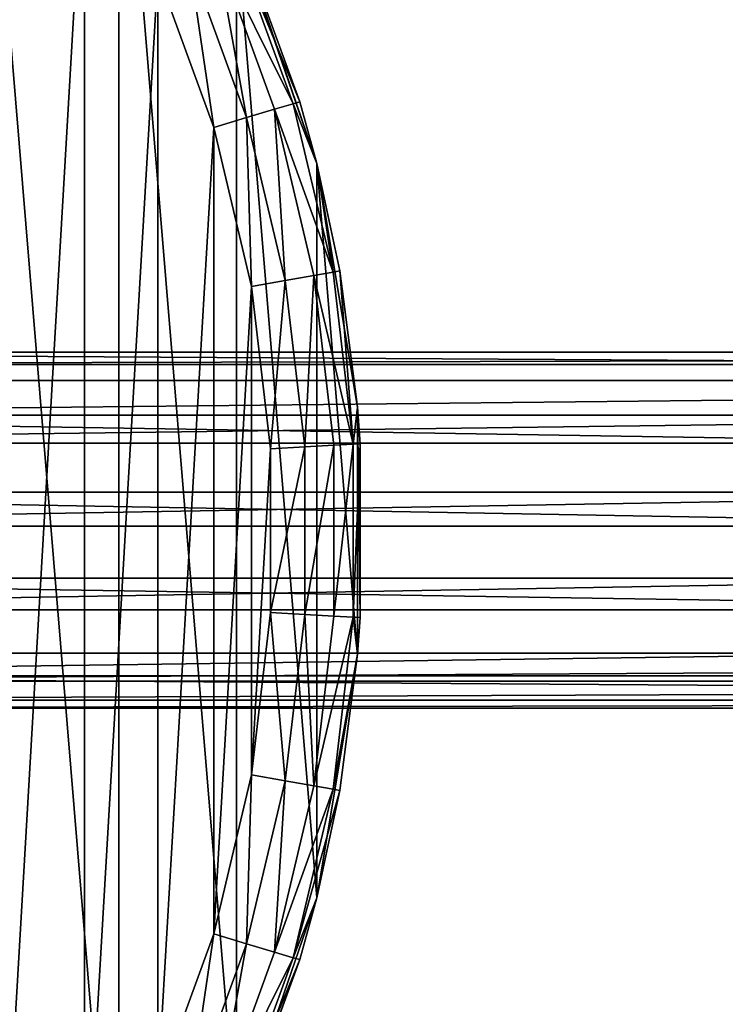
# Model space of a CAD drawing. Header units: millimetres. Extents: x 0 to 1220, y 0 to 506.
# Tile 154 of 256: x 607 to 631, y 308 to 341. Entities that reach past the tile are written whole.
import ezdxf

# ---------------------------------------------------------------- set-up
doc = ezdxf.new("R2010")
doc.units = ezdxf.units.MM
doc.header["$LTSCALE"] = 25.4
doc.layers.get('0').update_dxf_attribs({"true_color": 0xff5454})

# ---------------------------------------------------------------- blocks, each defined once
blk = doc.blocks.new('TWIG-VI-9138.STL')
at = {"color": 0}
mesh = blk.add_polyface(dxfattribs=at)
corners = [(-53.099, 326.541, 727.286), (-54.459, 342.944, 727.286), (-54.459, 334.686, 727.286), (-53.099, 351.09, 727.286), (-50.418, 318.731, 727.286), (-50.418, 358.9, 727.286), (-46.488, 311.468, 727.286), (-46.488, 366.163, 727.286), (-41.416, 304.951, 727.286), (-41.416, 372.679, 727.286), (-35.34, 299.358, 727.286), (-35.34, 378.272, 727.286), (-28.427, 294.842, 727.286), (-28.427, 382.789, 727.286), (-20.864, 291.525, 727.286), (-20.864, 386.106, 727.286), (-12.859, 289.497, 727.286), (-12.859, 388.133, 727.286), (-4.629, 288.815, 727.286), (-4.629, 388.815, 727.286), (3.6, 289.497, 727.286), (3.6, 388.133, 727.286), (11.606, 291.525, 727.286), (11.606, 386.106, 727.286), (19.168, 294.842, 727.286), (19.168, 382.789, 727.286), (26.081, 299.358, 727.286), (26.081, 378.272, 727.286), (32.157, 304.951, 727.286), (32.157, 372.679, 727.286), (37.229, 311.468, 727.286), (37.229, 366.163, 727.286), (41.159, 318.731, 727.286), (41.159, 358.9, 727.286), (43.841, 326.541, 727.286), (43.841, 351.09, 727.286), (45.2, 334.686, 727.286), (45.2, 342.944, 727.286)]
mesh.append_faces([[corners[k] for k in face] for face in [(0, 1, 2), (35, 36, 37)]], dxfattribs={"vtx0": -1, "color": 0})
mesh.append_faces([[corners[k] for k in face] for face in [(1, 0, 3), (3, 4, 5), (5, 6, 7), (7, 8, 9), (9, 10, 11), (11, 12, 13), (13, 14, 15), (15, 16, 17), (17, 18, 19), (19, 20, 21), (21, 22, 23), (23, 24, 25), (25, 26, 27), (27, 28, 29), (29, 30, 31), (31, 32, 33), (33, 34, 35)]], dxfattribs={"vtx0": -1, "vtx1": -1, "color": 0})
mesh.append_faces([[corners[k] for k in face] for face in [(3, 0, 4), (5, 4, 6), (7, 6, 8), (9, 8, 10), (11, 10, 12), (13, 12, 14), (15, 14, 16), (17, 16, 18), (19, 18, 20), (21, 20, 22), (23, 22, 24), (25, 24, 26), (27, 26, 28), (29, 28, 30), (31, 30, 32), (33, 32, 34), (35, 34, 36)]], dxfattribs={"vtx0": -1, "vtx2": -1, "color": 0})
mesh = blk.add_polyface(dxfattribs=at)
corners = [(-50.915, 346.977, 702.736), (-51.55, 336.083, 702.736), (-51.55, 341.548, 702.736), (-50.915, 330.654, 702.736), (-49.655, 352.295, 702.736), (-49.655, 325.336, 702.736), (-47.786, 357.431, 702.736), (-47.786, 320.2, 702.736), (-45.333, 362.315, 702.736), (-45.333, 315.315, 702.736), (-42.329, 366.882, 702.736), (-42.329, 310.749, 702.736), (-38.816, 371.069, 702.736), (-38.816, 306.562, 702.736), (-34.84, 374.819, 702.736), (-34.84, 302.811, 702.736), (-30.456, 378.083, 702.736), (-30.456, 299.547, 702.736), (-25.723, 380.816, 702.736), (-25.723, 296.815, 702.736), (-20.704, 382.981, 702.736), (-20.704, 294.65, 702.736), (-15.468, 384.548, 702.736), (-15.468, 293.082, 702.736), (-10.086, 385.498, 702.736), (-10.086, 292.133, 702.736), (-4.629, 385.815, 702.736), (-4.629, 291.815, 702.736), (0.827, 385.498, 702.736), (0.827, 292.133, 702.736), (6.21, 384.548, 702.736), (6.21, 293.082, 702.736), (11.446, 382.981, 702.736), (11.446, 294.65, 702.736), (16.464, 380.816, 702.736), (16.464, 296.815, 702.736), (21.197, 378.083, 702.736), (21.197, 299.547, 702.736), (25.582, 374.819, 702.736), (25.582, 302.811, 702.736), (29.557, 371.069, 702.736), (29.557, 306.562, 702.736), (33.07, 366.882, 702.736), (33.07, 310.749, 702.736), (36.074, 362.315, 702.736), (36.074, 315.315, 702.736), (38.527, 357.431, 702.736), (38.527, 320.2, 702.736), (40.396, 352.295, 702.736), (40.396, 325.336, 702.736), (41.657, 346.977, 702.736), (41.657, 330.654, 702.736), (42.291, 341.548, 702.736), (42.291, 336.083, 702.736)]
mesh.append_faces([[corners[k] for k in face] for face in [(0, 1, 2), (51, 52, 53)]], dxfattribs={"vtx0": -1, "color": 0})
mesh.append_faces([[corners[k] for k in face] for face in [(1, 0, 3), (3, 4, 5), (5, 6, 7), (7, 8, 9), (9, 10, 11), (11, 12, 13), (13, 14, 15), (15, 16, 17), (17, 18, 19), (19, 20, 21), (21, 22, 23), (23, 24, 25), (25, 26, 27), (27, 28, 29), (29, 30, 31), (31, 32, 33), (33, 34, 35), (35, 36, 37), (37, 38, 39), (39, 40, 41), (41, 42, 43), (43, 44, 45), (45, 46, 47), (47, 48, 49), (49, 50, 51)]], dxfattribs={"vtx0": -1, "vtx1": -1, "color": 0})
mesh.append_faces([[corners[k] for k in face] for face in [(3, 0, 4), (5, 4, 6), (7, 6, 8), (9, 8, 10), (11, 10, 12), (13, 12, 14), (15, 14, 16), (17, 16, 18), (19, 18, 20), (21, 20, 22), (23, 22, 24), (25, 24, 26), (27, 26, 28), (29, 28, 30), (31, 30, 32), (33, 32, 34), (35, 34, 36), (37, 36, 38), (39, 38, 40), (41, 40, 42), (43, 42, 44), (45, 44, 46), (47, 46, 48), (49, 48, 50), (51, 50, 52)]], dxfattribs={"vtx0": -1, "vtx2": -1, "color": 0})
mesh = blk.add_polyface(dxfattribs=at)
corners = [(41.159, 358.9, 727.286), (43.841, 351.09, 727.286), (41.281, 358.619, 705.736)]
mesh.append_faces([[corners[k] for k in face] for face in [(0, 1, 2)]], dxfattribs={"color": 0})
mesh = blk.add_polyface(dxfattribs=at)
corners = [(40.475, 358.271, 703.615), (43.051, 353.09, 704.588), (42.428, 352.904, 703.615), (41.072, 358.529, 704.588)]
mesh.append_faces([[corners[k] for k in face] for face in [(0, 1, 2), (1, 0, 3)]], dxfattribs={"vtx0": -1, "color": 0})
mesh = blk.add_polyface(dxfattribs=at)
corners = [(41.072, 358.529, 704.588), (43.27, 353.156, 705.736), (43.051, 353.09, 704.588), (41.281, 358.619, 705.736)]
mesh.append_faces([[corners[k] for k in face] for face in [(0, 1, 2), (1, 0, 3)]], dxfattribs={"vtx0": -1, "color": 0})
mesh = blk.add_polyface(dxfattribs=at)
corners = [(41.281, 358.619, 705.736), (43.841, 351.09, 727.286), (43.27, 353.156, 705.736)]
mesh.append_faces([[corners[k] for k in face] for face in [(0, 1, 2)]], dxfattribs={"color": 0})
mesh = blk.add_polyface(dxfattribs=at)
corners = [(40.475, 358.271, 703.615), (41.496, 352.624, 702.964), (39.581, 357.886, 702.964), (42.428, 352.904, 703.615)]
mesh.append_faces([[corners[k] for k in face] for face in [(0, 1, 2), (1, 0, 3)]], dxfattribs={"vtx0": -1, "color": 0})
mesh = blk.add_polyface(dxfattribs=at)
corners = [(39.581, 357.886, 702.964), (40.396, 352.295, 702.736), (38.527, 357.431, 702.736), (41.496, 352.624, 702.964)]
mesh.append_faces([[corners[k] for k in face] for face in [(0, 1, 2), (1, 0, 3)]], dxfattribs={"vtx0": -1, "color": 0})
mesh = blk.add_polyface(dxfattribs=at)
corners = [(42.428, 352.904, 703.615), (42.787, 347.176, 702.964), (41.496, 352.624, 702.964), (43.746, 347.345, 703.615)]
mesh.append_faces([[corners[k] for k in face] for face in [(0, 1, 2), (1, 0, 3)]], dxfattribs={"vtx0": -1, "color": 0})
mesh = blk.add_polyface(dxfattribs=at)
corners = [(42.428, 352.904, 703.615), (44.386, 347.458, 704.588), (43.746, 347.345, 703.615), (43.051, 353.09, 704.588)]
mesh.append_faces([[corners[k] for k in face] for face in [(0, 1, 2), (1, 0, 3)]], dxfattribs={"vtx0": -1, "color": 0})
mesh = blk.add_polyface(dxfattribs=at)
corners = [(43.27, 353.156, 705.736), (43.841, 351.09, 705.736), (43.051, 353.09, 704.588)]
mesh.append_faces([[corners[k] for k in face] for face in [(0, 1, 2)]], dxfattribs={"color": 0})
mesh = blk.add_polyface(dxfattribs=at)
corners = [(43.051, 353.09, 704.588), (43.841, 351.09, 705.736), (44.386, 347.458, 704.588)]
mesh.append_faces([[corners[k] for k in face] for face in [(0, 1, 2)]], dxfattribs={"color": 0})
mesh = blk.add_polyface(dxfattribs=at)
corners = [(43.27, 353.156, 705.736), (43.841, 351.09, 727.286), (43.841, 351.09, 705.736)]
mesh.append_faces([[corners[k] for k in face] for face in [(0, 1, 2)]], dxfattribs={"color": 0})
mesh = blk.add_polyface(dxfattribs=at)
corners = [(41.496, 352.624, 702.964), (41.657, 346.977, 702.736), (40.396, 352.295, 702.736), (42.787, 347.176, 702.964)]
mesh.append_faces([[corners[k] for k in face] for face in [(0, 1, 2), (1, 0, 3)]], dxfattribs={"vtx0": -1, "color": 0})
mesh = blk.add_polyface(dxfattribs=at)
corners = [(43.841, 351.09, 727.286), (44.611, 347.498, 705.736), (43.841, 351.09, 705.736)]
mesh.append_faces([[corners[k] for k in face] for face in [(0, 1, 2)]], dxfattribs={"color": 0})
mesh = blk.add_polyface(dxfattribs=at)
corners = [(43.841, 351.09, 727.286), (45.2, 342.944, 727.286), (44.611, 347.498, 705.736)]
mesh.append_faces([[corners[k] for k in face] for face in [(0, 1, 2)]], dxfattribs={"color": 0})
mesh = blk.add_polyface(dxfattribs=at)
corners = [(43.841, 351.09, 705.736), (44.611, 347.498, 705.736), (44.386, 347.458, 704.588)]
mesh.append_faces([[corners[k] for k in face] for face in [(0, 1, 2)]], dxfattribs={"color": 0})
mesh = blk.add_polyface(dxfattribs=at)
corners = [(43.746, 347.345, 703.615), (43.437, 341.615, 702.964), (42.787, 347.176, 702.964), (44.409, 341.672, 703.615)]
mesh.append_faces([[corners[k] for k in face] for face in [(0, 1, 2), (1, 0, 3)]], dxfattribs={"vtx0": -1, "color": 0})
mesh = blk.add_polyface(dxfattribs=at)
corners = [(43.746, 347.345, 703.615), (45.058, 341.709, 704.588), (44.409, 341.672, 703.615), (44.386, 347.458, 704.588)]
mesh.append_faces([[corners[k] for k in face] for face in [(0, 1, 2), (1, 0, 3)]], dxfattribs={"vtx0": -1, "color": 0})
mesh = blk.add_polyface(dxfattribs=at)
corners = [(44.611, 347.498, 705.736), (45.058, 341.709, 704.588), (44.386, 347.458, 704.588)]
mesh.append_faces([[corners[k] for k in face] for face in [(0, 1, 2)]], dxfattribs={"color": 0})
mesh = blk.add_polyface(dxfattribs=at)
corners = [(44.611, 347.498, 705.736), (45.2, 342.944, 727.286), (45.2, 342.944, 705.736)]
mesh.append_faces([[corners[k] for k in face] for face in [(0, 1, 2)]], dxfattribs={"color": 0})
mesh = blk.add_polyface(dxfattribs=at)
corners = [(44.611, 347.498, 705.736), (45.2, 342.944, 705.736), (45.058, 341.709, 704.588)]
mesh.append_faces([[corners[k] for k in face] for face in [(0, 1, 2)]], dxfattribs={"color": 0})
mesh = blk.add_polyface(dxfattribs=at)
corners = [(42.787, 347.176, 702.964), (42.291, 341.548, 702.736), (41.657, 346.977, 702.736), (43.437, 341.615, 702.964)]
mesh.append_faces([[corners[k] for k in face] for face in [(0, 1, 2), (1, 0, 3)]], dxfattribs={"vtx0": -1, "color": 0})
mesh = blk.add_polyface(dxfattribs=at)
corners = [(10.371, 344.788, 327.64), (170.371, 343.84, 324.929), (10.371, 343.84, 324.929), (170.371, 344.788, 327.64)]
mesh.append_faces([[corners[k] for k in face] for face in [(0, 1, 2), (1, 0, 3)]], dxfattribs={"vtx0": -1, "color": 0})
mesh = blk.add_polyface(dxfattribs=at)
corners = [(10.371, 344.368, 330.481), (170.371, 344.788, 327.64), (10.371, 344.788, 327.64), (170.371, 344.368, 330.481)]
mesh.append_faces([[corners[k] for k in face] for face in [(0, 1, 2), (1, 0, 3)]], dxfattribs={"vtx0": -1, "color": 0})
mesh = blk.add_polyface(dxfattribs=at)
corners = [(10.371, 342.676, 332.801), (170.371, 344.368, 330.481), (10.371, 344.368, 330.481), (170.371, 342.676, 332.801)]
mesh.append_faces([[corners[k] for k in face] for face in [(0, 1, 2), (1, 0, 3)]], dxfattribs={"vtx0": -1, "color": 0})
mesh = blk.add_polyface(dxfattribs=at)
corners = [(170.371, 343.84, 324.929), (10.371, 341.741, 322.97), (10.371, 343.84, 324.929), (170.371, 341.741, 322.97)]
mesh.append_faces([[corners[k] for k in face] for face in [(0, 1, 2), (1, 0, 3)]], dxfattribs={"vtx0": -1, "color": 0})
mesh = blk.add_polyface(dxfattribs=at)
corners = [(170.371, 340.099, 334.069), (10.371, 342.676, 332.801), (10.371, 340.099, 334.069), (170.371, 342.676, 332.801)]
mesh.append_faces([[corners[k] for k in face] for face in [(0, 1, 2), (1, 0, 3)]], dxfattribs={"vtx0": -1, "color": 0})
mesh = blk.add_polyface(dxfattribs=at)
corners = [(45.2, 342.944, 705.736), (45.286, 341.723, 705.736), (45.058, 341.709, 704.588)]
mesh.append_faces([[corners[k] for k in face] for face in [(0, 1, 2)]], dxfattribs={"color": 0})
mesh = blk.add_polyface(dxfattribs=at)
corners = [(45.286, 335.908, 705.736), (45.2, 342.944, 727.286), (45.2, 334.686, 727.286), (45.286, 341.723, 705.736)]
mesh.append_faces([[corners[k] for k in face] for face in [(0, 1, 2), (1, 0, 3)]], dxfattribs={"vtx0": -1, "color": 0})
mesh = blk.add_polyface(dxfattribs=at)
corners = [(45.2, 342.944, 727.286), (45.286, 341.723, 705.736), (45.2, 342.944, 705.736)]
mesh.append_faces([[corners[k] for k in face] for face in [(0, 1, 2)]], dxfattribs={"color": 0})
mesh = blk.add_polyface(dxfattribs=at)
corners = [(170.371, 341.741, 322.97), (10.371, 338.972, 322.21), (10.371, 341.741, 322.97), (170.371, 338.972, 322.21)]
mesh.append_faces([[corners[k] for k in face] for face in [(0, 1, 2), (1, 0, 3)]], dxfattribs={"vtx0": -1, "color": 0})
mesh = blk.add_polyface(dxfattribs=at)
corners = [(44.409, 335.959, 703.615), (45.058, 341.709, 704.588), (45.058, 335.921, 704.588), (44.409, 341.672, 703.615)]
mesh.append_faces([[corners[k] for k in face] for face in [(0, 1, 2), (1, 0, 3)]], dxfattribs={"vtx0": -1, "color": 0})
mesh = blk.add_polyface(dxfattribs=at)
corners = [(45.058, 335.921, 704.588), (45.286, 341.723, 705.736), (45.286, 335.908, 705.736), (45.058, 341.709, 704.588)]
mesh.append_faces([[corners[k] for k in face] for face in [(0, 1, 2), (1, 0, 3)]], dxfattribs={"vtx0": -1, "color": 0})
mesh = blk.add_polyface(dxfattribs=at)
corners = [(43.437, 341.615, 702.964), (42.291, 336.083, 702.736), (42.291, 341.548, 702.736), (43.437, 336.016, 702.964)]
mesh.append_faces([[corners[k] for k in face] for face in [(0, 1, 2), (1, 0, 3)]], dxfattribs={"vtx0": -1, "color": 0})
mesh = blk.add_polyface(dxfattribs=at)
corners = [(44.409, 341.672, 703.615), (43.437, 336.016, 702.964), (43.437, 341.615, 702.964), (44.409, 335.959, 703.615)]
mesh.append_faces([[corners[k] for k in face] for face in [(0, 1, 2), (1, 0, 3)]], dxfattribs={"vtx0": -1, "color": 0})
mesh = blk.add_polyface(dxfattribs=at)
corners = [(170.371, 337.228, 333.994), (10.371, 340.099, 334.069), (10.371, 337.228, 333.994), (170.371, 340.099, 334.069)]
mesh.append_faces([[corners[k] for k in face] for face in [(0, 1, 2), (1, 0, 3)]], dxfattribs={"vtx0": -1, "color": 0})
mesh = blk.add_polyface(dxfattribs=at)
corners = [(170.371, 338.972, 322.21), (10.371, 336.166, 322.825), (10.371, 338.972, 322.21), (170.371, 336.166, 322.825)]
mesh.append_faces([[corners[k] for k in face] for face in [(0, 1, 2), (1, 0, 3)]], dxfattribs={"vtx0": -1, "color": 0})
mesh = blk.add_polyface(dxfattribs=at)
corners = [(170.371, 334.721, 332.594), (10.371, 337.228, 333.994), (10.371, 334.721, 332.594), (170.371, 337.228, 333.994)]
mesh.append_faces([[corners[k] for k in face] for face in [(0, 1, 2), (1, 0, 3)]], dxfattribs={"vtx0": -1, "color": 0})
mesh = blk.add_polyface(dxfattribs=at)
corners = [(170.371, 336.166, 322.825), (10.371, 333.968, 324.672), (10.371, 336.166, 322.825), (170.371, 333.968, 324.672)]
mesh.append_faces([[corners[k] for k in face] for face in [(0, 1, 2), (1, 0, 3)]], dxfattribs={"vtx0": -1, "color": 0})
mesh = blk.add_polyface(dxfattribs=at)
corners = [(42.291, 336.083, 702.736), (42.787, 330.455, 702.964), (41.657, 330.654, 702.736), (43.437, 336.016, 702.964)]
mesh.append_faces([[corners[k] for k in face] for face in [(0, 1, 2), (1, 0, 3)]], dxfattribs={"vtx0": -1, "color": 0})
mesh = blk.add_polyface(dxfattribs=at)
corners = [(43.437, 336.016, 702.964), (43.746, 330.286, 703.615), (42.787, 330.455, 702.964), (44.409, 335.959, 703.615)]
mesh.append_faces([[corners[k] for k in face] for face in [(0, 1, 2), (1, 0, 3)]], dxfattribs={"vtx0": -1, "color": 0})
mesh = blk.add_polyface(dxfattribs=at)
corners = [(43.746, 330.286, 703.615), (45.058, 335.921, 704.588), (44.386, 330.173, 704.588), (44.409, 335.959, 703.615)]
mesh.append_faces([[corners[k] for k in face] for face in [(0, 1, 2), (1, 0, 3)]], dxfattribs={"vtx0": -1, "color": 0})
mesh = blk.add_polyface(dxfattribs=at)
corners = [(45.058, 335.921, 704.588), (45.2, 334.686, 705.736), (44.386, 330.173, 704.588)]
mesh.append_faces([[corners[k] for k in face] for face in [(0, 1, 2)]], dxfattribs={"color": 0})
mesh = blk.add_polyface(dxfattribs=at)
corners = [(45.058, 335.921, 704.588), (45.286, 335.908, 705.736), (45.2, 334.686, 705.736)]
mesh.append_faces([[corners[k] for k in face] for face in [(0, 1, 2)]], dxfattribs={"color": 0})
mesh = blk.add_polyface(dxfattribs=at)
corners = [(45.286, 335.908, 705.736), (45.2, 334.686, 727.286), (45.2, 334.686, 705.736)]
mesh.append_faces([[corners[k] for k in face] for face in [(0, 1, 2)]], dxfattribs={"color": 0})
mesh = blk.add_polyface(dxfattribs=at)
corners = [(170.371, 334.721, 332.594), (10.371, 333.79, 331.487), (170.371, 333.79, 331.487), (10.371, 334.721, 332.594)]
mesh.append_faces([[corners[k] for k in face] for face in [(0, 1, 2), (1, 0, 3)]], dxfattribs={"vtx0": -1, "color": 0})
mesh = blk.add_polyface(dxfattribs=at)
corners = [(45.2, 334.686, 727.286), (43.841, 326.541, 727.286), (44.611, 330.133, 705.736)]
mesh.append_faces([[corners[k] for k in face] for face in [(0, 1, 2)]], dxfattribs={"color": 0})
mesh = blk.add_polyface(dxfattribs=at)
corners = [(45.2, 334.686, 705.736), (44.611, 330.133, 705.736), (44.386, 330.173, 704.588)]
mesh.append_faces([[corners[k] for k in face] for face in [(0, 1, 2)]], dxfattribs={"color": 0})
mesh = blk.add_polyface(dxfattribs=at)
corners = [(45.2, 334.686, 727.286), (44.611, 330.133, 705.736), (45.2, 334.686, 705.736)]
mesh.append_faces([[corners[k] for k in face] for face in [(0, 1, 2)]], dxfattribs={"color": 0})
mesh = blk.add_polyface(dxfattribs=at)
corners = [(170.371, 332.88, 327.33), (10.371, 333.968, 324.672), (170.371, 333.968, 324.672), (10.371, 332.88, 327.33)]
mesh.append_faces([[corners[k] for k in face] for face in [(0, 1, 2), (1, 0, 3)]], dxfattribs={"vtx0": -1, "color": 0})
mesh = blk.add_polyface(dxfattribs=at)
corners = [(170.371, 333.79, 331.487), (10.371, 333.152, 330.189), (170.371, 333.152, 330.189), (10.371, 333.79, 331.487)]
mesh.append_faces([[corners[k] for k in face] for face in [(0, 1, 2), (1, 0, 3)]], dxfattribs={"vtx0": -1, "color": 0})
mesh = blk.add_polyface(dxfattribs=at)
corners = [(170.371, 333.152, 330.189), (10.371, 332.88, 327.33), (170.371, 332.88, 327.33), (10.371, 333.152, 330.189)]
mesh.append_faces([[corners[k] for k in face] for face in [(0, 1, 2), (1, 0, 3)]], dxfattribs={"vtx0": -1, "color": 0})
mesh = blk.add_polyface(dxfattribs=at)
corners = [(41.657, 330.654, 702.736), (41.496, 325.006, 702.964), (40.396, 325.336, 702.736), (42.787, 330.455, 702.964)]
mesh.append_faces([[corners[k] for k in face] for face in [(0, 1, 2), (1, 0, 3)]], dxfattribs={"vtx0": -1, "color": 0})
mesh = blk.add_polyface(dxfattribs=at)
corners = [(42.787, 330.455, 702.964), (42.428, 324.727, 703.615), (41.496, 325.006, 702.964), (43.746, 330.286, 703.615)]
mesh.append_faces([[corners[k] for k in face] for face in [(0, 1, 2), (1, 0, 3)]], dxfattribs={"vtx0": -1, "color": 0})
mesh = blk.add_polyface(dxfattribs=at)
corners = [(42.428, 324.727, 703.615), (44.386, 330.173, 704.588), (43.051, 324.541, 704.588), (43.746, 330.286, 703.615)]
mesh.append_faces([[corners[k] for k in face] for face in [(0, 1, 2), (1, 0, 3)]], dxfattribs={"vtx0": -1, "color": 0})
mesh = blk.add_polyface(dxfattribs=at)
corners = [(44.386, 330.173, 704.588), (44.611, 330.133, 705.736), (43.051, 324.541, 704.588)]
mesh.append_faces([[corners[k] for k in face] for face in [(0, 1, 2)]], dxfattribs={"color": 0})
mesh = blk.add_polyface(dxfattribs=at)
corners = [(44.611, 330.133, 705.736), (43.841, 326.541, 705.736), (43.051, 324.541, 704.588)]
mesh.append_faces([[corners[k] for k in face] for face in [(0, 1, 2)]], dxfattribs={"color": 0})
mesh = blk.add_polyface(dxfattribs=at)
corners = [(44.611, 330.133, 705.736), (43.841, 326.541, 727.286), (43.841, 326.541, 705.736)]
mesh.append_faces([[corners[k] for k in face] for face in [(0, 1, 2)]], dxfattribs={"color": 0})
mesh = blk.add_polyface(dxfattribs=at)
corners = [(43.841, 326.541, 727.286), (41.159, 318.731, 727.286), (43.27, 324.475, 705.736)]
mesh.append_faces([[corners[k] for k in face] for face in [(0, 1, 2)]], dxfattribs={"color": 0})
mesh = blk.add_polyface(dxfattribs=at)
corners = [(43.841, 326.541, 705.736), (43.27, 324.475, 705.736), (43.051, 324.541, 704.588)]
mesh.append_faces([[corners[k] for k in face] for face in [(0, 1, 2)]], dxfattribs={"color": 0})
mesh = blk.add_polyface(dxfattribs=at)
corners = [(43.841, 326.541, 727.286), (43.27, 324.475, 705.736), (43.841, 326.541, 705.736)]
mesh.append_faces([[corners[k] for k in face] for face in [(0, 1, 2)]], dxfattribs={"color": 0})
mesh = blk.add_polyface(dxfattribs=at)
corners = [(40.396, 325.336, 702.736), (39.581, 319.745, 702.964), (38.527, 320.2, 702.736), (41.496, 325.006, 702.964)]
mesh.append_faces([[corners[k] for k in face] for face in [(0, 1, 2), (1, 0, 3)]], dxfattribs={"vtx0": -1, "color": 0})
mesh = blk.add_polyface(dxfattribs=at)
corners = [(41.496, 325.006, 702.964), (40.475, 319.359, 703.615), (39.581, 319.745, 702.964), (42.428, 324.727, 703.615)]
mesh.append_faces([[corners[k] for k in face] for face in [(0, 1, 2), (1, 0, 3)]], dxfattribs={"vtx0": -1, "color": 0})
mesh = blk.add_polyface(dxfattribs=at)
corners = [(40.475, 319.359, 703.615), (43.051, 324.541, 704.588), (41.072, 319.102, 704.588), (42.428, 324.727, 703.615)]
mesh.append_faces([[corners[k] for k in face] for face in [(0, 1, 2), (1, 0, 3)]], dxfattribs={"vtx0": -1, "color": 0})
mesh = blk.add_polyface(dxfattribs=at)
corners = [(41.072, 319.102, 704.588), (43.27, 324.475, 705.736), (41.281, 319.011, 705.736), (43.051, 324.541, 704.588)]
mesh.append_faces([[corners[k] for k in face] for face in [(0, 1, 2), (1, 0, 3)]], dxfattribs={"vtx0": -1, "color": 0})
mesh = blk.add_polyface(dxfattribs=at)
corners = [(43.27, 324.475, 705.736), (41.159, 318.731, 727.286), (41.281, 319.011, 705.736)]
mesh.append_faces([[corners[k] for k in face] for face in [(0, 1, 2)]], dxfattribs={"color": 0})

msp = doc.modelspace()

# ---------------------------------------------------------------- block references
at = {"color": 250, "true_color": 0x262626}
msp.add_blockref('TWIG-VI-9138.STL', (573.181, -15.244, -16.545), dxfattribs=at)

doc.saveas('drawing.dxf')
